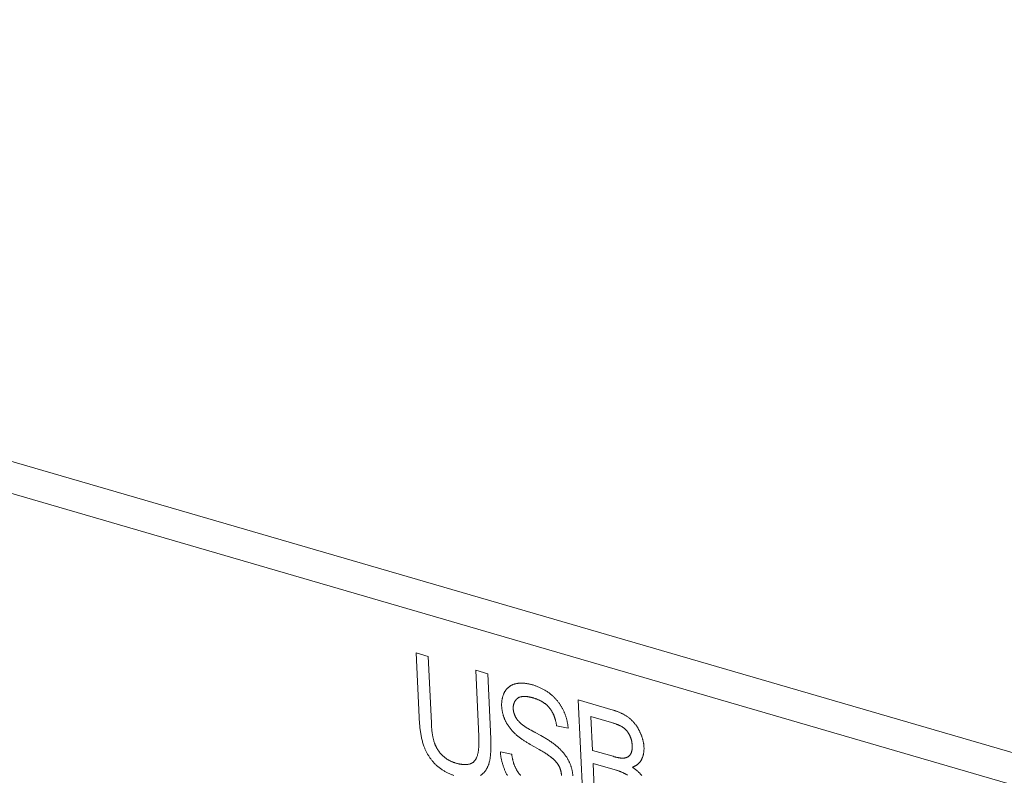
# Model space of a CAD drawing. Header units: millimetres. Extents: x 3925 to 5043, y -86 to 778.
# Tile 67 of 256: x 4513.39 to 4517.52, y 134.05 to 137.22. Entities that reach past the tile are written whole.
import ezdxf

# ---------------------------------------------------------------- set-up
doc = ezdxf.new("R2010")
doc.units = ezdxf.units.MM
doc.header["$LTSCALE"] = 46.255
doc.layers.add('H30K-IO-LABEDXF_CONTINUOUS_LINE', color=7, linetype='CONTINUOUS')
doc.layers.add('H30K-REAR-CODXF_CONTINUOUS_LINE', color=7, linetype='CONTINUOUS')

msp = doc.modelspace()

# ---------------------------------------------------------------- linework, layer by layer
at = {"layer": 'H30K-IO-LABEDXF_CONTINUOUS_LINE', "color": 7, "linetype": 'Continuous', "lineweight": 0}
for p, q in [((4515.0652, 134.2962), (4515.0528, 134.5656)), ((4515.0528, 134.5656), (4515.1035, 134.5509)), ((4515.1035, 134.5509), (4515.1163, 134.2728)), ((4515.3146, 134.2157), (4515.3019, 134.4932)), ((4515.3019, 134.4932), (4515.3526, 134.4784)), ((4515.7528, 133.9018), (4515.7314, 134.3683)), ((4515.0656, 134.288), (4515.0652, 134.2962)), ((4515.1163, 134.2728), (4515.1166, 134.2669)), ((4515.1166, 134.2669), (4515.1169, 134.261)), ((4515.7845, 134.2988), (4515.7911, 134.1574)), ((4515.871, 134.2736), (4515.7845, 134.2988)), ((4515.5337, 134.2417), (4515.5457, 134.2353)), ((4515.5516, 134.2321), (4515.5745, 134.2193)), ((4515.6892, 134.2507), (4515.6408, 134.2603)), ((4515.3149, 134.2101), (4515.3146, 134.2157)), ((4515.5478, 134.1724), (4515.5303, 134.1825)), ((4515.4053, 134.1507), (4515.4526, 134.1421)), ((4515.5677, 134.161), (4515.5478, 134.1724)), ((4515.7936, 134.1027), (4515.801, 133.9418)), ((4515.886, 134.0758), (4515.7936, 134.1027)), ((4515.8823, 134.1309), (4515.8858, 134.1299))]:
    msp.add_line(p, q, dxfattribs=at)
for points in [[(4515.3526, 134.4784), (4515.3651, 134.205), (4515.3653, 134.201), (4515.3654, 134.1969), (4515.3656, 134.1929), (4515.3657, 134.1889), (4515.3657, 134.1848), (4515.3658, 134.1808), (4515.3658, 134.1768), (4515.3658, 134.1728), (4515.3658, 134.1688), (4515.3657, 134.1648), (4515.3656, 134.1608), (4515.3654, 134.1569), (4515.3652, 134.1529), (4515.365, 134.149), (4515.3647, 134.1451), (4515.3644, 134.1413), (4515.364, 134.1375), (4515.3636, 134.1337), (4515.3631, 134.1299), (4515.3626, 134.1261), (4515.362, 134.1224), (4515.3613, 134.1188), (4515.3606, 134.1152), (4515.3598, 134.1116), (4515.359, 134.108), (4515.3581, 134.1045), (4515.3571, 134.1011)], [(4515.4241, 134.4035), (4515.4251, 134.4052), (4515.4262, 134.4069), (4515.4273, 134.4085), (4515.4284, 134.41), (4515.4296, 134.4116), (4515.4308, 134.413), (4515.432, 134.4145), (4515.4333, 134.4159), (4515.4346, 134.4172), (4515.436, 134.4185), (4515.4374, 134.4198), (4515.4388, 134.421), (4515.4402, 134.4222), (4515.4417, 134.4234), (4515.4432, 134.4245), (4515.4447, 134.4255), (4515.4463, 134.4265), (4515.4478, 134.4275), (4515.4494, 134.4284), (4515.451, 134.4293), (4515.4527, 134.4302), (4515.4543, 134.431), (4515.456, 134.4317), (4515.4577, 134.4325), (4515.4594, 134.4331), (4515.4611, 134.4338), (4515.4629, 134.4343), (4515.4646, 134.4349), (4515.4664, 134.4354), (4515.4681, 134.4358), (4515.4699, 134.4363)], [(4515.4699, 134.4363), (4515.4725, 134.4368), (4515.4751, 134.4373), (4515.4778, 134.4377), (4515.4804, 134.438), (4515.4831, 134.4383), (4515.4858, 134.4385), (4515.4885, 134.4387), (4515.4912, 134.4387), (4515.494, 134.4388), (4515.4967, 134.4387), (4515.4995, 134.4387), (4515.5023, 134.4385), (4515.5051, 134.4383), (4515.5079, 134.4381), (4515.5108, 134.4378), (4515.5136, 134.4374), (4515.5164, 134.437), (4515.5193, 134.4365), (4515.5221, 134.436), (4515.525, 134.4354), (4515.5278, 134.4348), (4515.5307, 134.4341), (4515.5335, 134.4334), (4515.5364, 134.4327), (4515.5392, 134.4319)], [(4515.5392, 134.4319), (4515.5422, 134.431), (4515.5451, 134.4301), (4515.5481, 134.4291), (4515.551, 134.4281), (4515.554, 134.427), (4515.5569, 134.426), (4515.5599, 134.4248), (4515.5628, 134.4236), (4515.5658, 134.4224), (4515.5688, 134.4211), (4515.5717, 134.4197), (4515.5747, 134.4184), (4515.5776, 134.4169), (4515.5806, 134.4154), (4515.5835, 134.4139), (4515.5864, 134.4123), (4515.5893, 134.4106), (4515.5922, 134.4089), (4515.5951, 134.4072), (4515.598, 134.4054), (4515.6008, 134.4035), (4515.6037, 134.4016), (4515.6065, 134.3996), (4515.6093, 134.3976), (4515.6121, 134.3955), (4515.6149, 134.3933)], [(4515.4107, 134.3422), (4515.4107, 134.3446), (4515.4106, 134.3469), (4515.4106, 134.3493), (4515.4106, 134.3516), (4515.4107, 134.354), (4515.4109, 134.3563), (4515.411, 134.3586), (4515.4112, 134.3609), (4515.4115, 134.3632), (4515.4117, 134.3655), (4515.4121, 134.3677), (4515.4124, 134.3699), (4515.4128, 134.3721), (4515.4133, 134.3743), (4515.4138, 134.3765), (4515.4143, 134.3786), (4515.4148, 134.3807), (4515.4154, 134.3828), (4515.416, 134.3848), (4515.4167, 134.3868), (4515.4174, 134.3888), (4515.4181, 134.3908), (4515.4189, 134.3927), (4515.4197, 134.3946), (4515.4205, 134.3965), (4515.4214, 134.3983), (4515.4223, 134.4001), (4515.4232, 134.4018), (4515.4241, 134.4035)], [(4515.6149, 134.3933), (4515.6168, 134.3918), (4515.6188, 134.3902), (4515.6207, 134.3886), (4515.6226, 134.3869), (4515.6246, 134.3852), (4515.6265, 134.3834), (4515.6283, 134.3816), (4515.6302, 134.3798), (4515.6321, 134.3779), (4515.6339, 134.376), (4515.6358, 134.3741), (4515.6376, 134.3721), (4515.6394, 134.3701), (4515.6411, 134.3681), (4515.6429, 134.3661), (4515.6446, 134.364), (4515.6463, 134.3619), (4515.648, 134.3597), (4515.6496, 134.3575), (4515.6513, 134.3553), (4515.6529, 134.3531), (4515.6544, 134.3509), (4515.656, 134.3486), (4515.6575, 134.3463), (4515.6589, 134.344), (4515.6604, 134.3416), (4515.6618, 134.3393), (4515.6631, 134.3369), (4515.6645, 134.3345), (4515.6658, 134.3321), (4515.667, 134.3296)], [(4515.4778, 134.3755), (4515.4769, 134.3748), (4515.4761, 134.3742), (4515.4752, 134.3734), (4515.4744, 134.3727), (4515.4736, 134.3719), (4515.4728, 134.3711), (4515.472, 134.3703), (4515.4713, 134.3694), (4515.4705, 134.3685), (4515.4698, 134.3676), (4515.4691, 134.3667), (4515.4684, 134.3657), (4515.4677, 134.3647), (4515.4671, 134.3637), (4515.4664, 134.3627), (4515.4658, 134.3616), (4515.4652, 134.3605), (4515.4647, 134.3594), (4515.4641, 134.3582), (4515.4636, 134.3571), (4515.4631, 134.3559), (4515.4627, 134.3547), (4515.4622, 134.3535), (4515.4618, 134.3523), (4515.4614, 134.351), (4515.461, 134.3498), (4515.4607, 134.3485), (4515.4604, 134.3472), (4515.4601, 134.3459), (4515.4599, 134.3445), (4515.4597, 134.3432), (4515.4595, 134.3419), (4515.4593, 134.3405), (4515.4592, 134.3391), (4515.4591, 134.3377), (4515.4591, 134.3363), (4515.459, 134.3349), (4515.459, 134.3335), (4515.4591, 134.3321)], [(4515.5437, 134.3766), (4515.542, 134.3771), (4515.5403, 134.3775), (4515.5385, 134.378), (4515.5368, 134.3785), (4515.535, 134.3789), (4515.5332, 134.3794), (4515.5315, 134.3798), (4515.5297, 134.3802), (4515.5279, 134.3806), (4515.5261, 134.3809), (4515.5244, 134.3813), (4515.5226, 134.3816), (4515.5208, 134.3819), (4515.519, 134.3822), (4515.5173, 134.3824), (4515.5155, 134.3826), (4515.5138, 134.3828), (4515.512, 134.383), (4515.5103, 134.3831), (4515.5086, 134.3832), (4515.5069, 134.3832), (4515.5051, 134.3832), (4515.5035, 134.3832), (4515.5018, 134.3831), (4515.5001, 134.383), (4515.4985, 134.3829), (4515.4969, 134.3827), (4515.4952, 134.3824), (4515.4937, 134.3821), (4515.4921, 134.3818), (4515.4905, 134.3814), (4515.489, 134.381), (4515.4875, 134.3805), (4515.4861, 134.3799), (4515.4846, 134.3794), (4515.4832, 134.3787), (4515.4818, 134.378), (4515.4804, 134.3772), (4515.4791, 134.3764), (4515.4778, 134.3755)], [(4515.6114, 134.3346), (4515.6099, 134.3364), (4515.6084, 134.3381), (4515.6069, 134.3397), (4515.6054, 134.3414), (4515.6039, 134.3429), (4515.6023, 134.3445), (4515.6007, 134.346), (4515.5991, 134.3475), (4515.5974, 134.3489), (4515.5958, 134.3503), (4515.5941, 134.3516), (4515.5924, 134.353), (4515.5907, 134.3542), (4515.5889, 134.3555), (4515.5872, 134.3567), (4515.5854, 134.3579), (4515.5837, 134.359), (4515.5819, 134.3601), (4515.5801, 134.3612), (4515.5783, 134.3622), (4515.5765, 134.3632), (4515.5747, 134.3642), (4515.5729, 134.3652), (4515.571, 134.3661), (4515.5692, 134.367), (4515.5674, 134.3678), (4515.5655, 134.3686), (4515.5637, 134.3694), (4515.5619, 134.3702), (4515.56, 134.371), (4515.5582, 134.3717), (4515.5564, 134.3724), (4515.5545, 134.3731), (4515.5527, 134.3737), (4515.5509, 134.3743), (4515.5491, 134.3749), (4515.5473, 134.3755), (4515.5455, 134.376), (4515.5437, 134.3766)], [(4515.7314, 134.3683), (4515.8771, 134.3259), (4515.8794, 134.3252), (4515.8818, 134.3244), (4515.8842, 134.3236), (4515.8866, 134.3229), (4515.889, 134.3221), (4515.8914, 134.3212), (4515.8938, 134.3203), (4515.8963, 134.3195), (4515.8987, 134.3185), (4515.9011, 134.3176), (4515.9035, 134.3166), (4515.9059, 134.3156), (4515.9083, 134.3145), (4515.9107, 134.3134), (4515.9131, 134.3123), (4515.9154, 134.3111), (4515.9178, 134.3099), (4515.9202, 134.3087), (4515.9226, 134.3074), (4515.9249, 134.3061), (4515.9273, 134.3047), (4515.9296, 134.3033), (4515.9319, 134.3018), (4515.9342, 134.3003), (4515.9365, 134.2988), (4515.9388, 134.2972), (4515.9411, 134.2955), (4515.9433, 134.2938), (4515.9456, 134.292)], [(4515.4268, 134.2802), (4515.4259, 134.2822), (4515.4249, 134.2843), (4515.424, 134.2863), (4515.4231, 134.2884), (4515.4222, 134.2905), (4515.4214, 134.2926), (4515.4206, 134.2948), (4515.4198, 134.2969), (4515.4191, 134.299), (4515.4184, 134.3012), (4515.4177, 134.3034), (4515.417, 134.3055), (4515.4164, 134.3077), (4515.4158, 134.3099), (4515.4153, 134.3121), (4515.4147, 134.3142), (4515.4142, 134.3164), (4515.4138, 134.3186), (4515.4133, 134.3208), (4515.4129, 134.323), (4515.4126, 134.3251), (4515.4122, 134.3273), (4515.4119, 134.3294), (4515.4116, 134.3316), (4515.4114, 134.3337), (4515.4112, 134.3359), (4515.411, 134.338), (4515.4109, 134.3401), (4515.4107, 134.3422)], [(4515.4591, 134.3321), (4515.4592, 134.3308), (4515.4593, 134.3295), (4515.4594, 134.3283), (4515.4595, 134.327), (4515.4597, 134.3257), (4515.4599, 134.3243), (4515.4601, 134.323), (4515.4604, 134.3217), (4515.4607, 134.3204), (4515.461, 134.319), (4515.4613, 134.3177), (4515.4616, 134.3164), (4515.462, 134.315), (4515.4624, 134.3137), (4515.4628, 134.3124), (4515.4632, 134.311), (4515.4637, 134.3097), (4515.4641, 134.3084), (4515.4646, 134.307), (4515.4651, 134.3057), (4515.4657, 134.3044), (4515.4662, 134.3031), (4515.4668, 134.3018), (4515.4674, 134.3005), (4515.468, 134.2993), (4515.4686, 134.298), (4515.4693, 134.2968), (4515.4699, 134.2956), (4515.4706, 134.2943), (4515.4713, 134.2931), (4515.472, 134.292), (4515.4728, 134.2908), (4515.4735, 134.2897), (4515.4743, 134.2886), (4515.4751, 134.2875), (4515.4759, 134.2864)], [(4515.6408, 134.2603), (4515.6406, 134.2623), (4515.6403, 134.2643), (4515.6399, 134.2663), (4515.6396, 134.2683), (4515.6392, 134.2704), (4515.6388, 134.2724), (4515.6384, 134.2745), (4515.6379, 134.2765), (4515.6374, 134.2786), (4515.6369, 134.2807), (4515.6363, 134.2828), (4515.6358, 134.2849), (4515.6352, 134.2869), (4515.6345, 134.289), (4515.6339, 134.2911), (4515.6332, 134.2931), (4515.6325, 134.2952), (4515.6318, 134.2973), (4515.631, 134.2993), (4515.6302, 134.3013), (4515.6294, 134.3034), (4515.6286, 134.3054), (4515.6277, 134.3074), (4515.6268, 134.3093), (4515.6259, 134.3113), (4515.6249, 134.3133), (4515.6239, 134.3152), (4515.6229, 134.3171), (4515.6219, 134.319), (4515.6208, 134.3208), (4515.6197, 134.3226), (4515.6186, 134.3244), (4515.6175, 134.3262), (4515.6163, 134.328), (4515.6151, 134.3297), (4515.6139, 134.3314), (4515.6126, 134.333), (4515.6114, 134.3346)], [(4515.667, 134.3296), (4515.6683, 134.3271), (4515.6695, 134.3245), (4515.6708, 134.3218), (4515.6719, 134.3192), (4515.6731, 134.3165), (4515.6742, 134.3139), (4515.6752, 134.3112), (4515.6763, 134.3085), (4515.6773, 134.3057), (4515.6782, 134.303), (4515.6791, 134.3003), (4515.68, 134.2975), (4515.6808, 134.2947), (4515.6817, 134.292), (4515.6824, 134.2892), (4515.6832, 134.2864), (4515.6839, 134.2836), (4515.6845, 134.2809), (4515.6851, 134.2781), (4515.6857, 134.2753), (4515.6862, 134.2725), (4515.6867, 134.2698), (4515.6872, 134.267), (4515.6876, 134.2643), (4515.688, 134.2615), (4515.6884, 134.2588), (4515.6887, 134.2561), (4515.6889, 134.2534), (4515.6892, 134.2507)], [(4515.0851, 134.1751), (4515.0837, 134.1792), (4515.0824, 134.1834), (4515.0811, 134.1875), (4515.0799, 134.1917), (4515.0787, 134.1959), (4515.0776, 134.2001), (4515.0766, 134.2043), (4515.0756, 134.2085), (4515.0747, 134.2127), (4515.0738, 134.2169), (4515.073, 134.2211), (4515.0723, 134.2253), (4515.0716, 134.2295), (4515.0709, 134.2338), (4515.0703, 134.238), (4515.0697, 134.2422), (4515.0691, 134.2464), (4515.0686, 134.2506), (4515.0682, 134.2548), (4515.0678, 134.259), (4515.0674, 134.2632), (4515.067, 134.2673), (4515.0667, 134.2715), (4515.0664, 134.2757), (4515.0661, 134.2798), (4515.0658, 134.2839), (4515.0656, 134.288)], [(4515.4695, 134.2248), (4515.4678, 134.2263), (4515.4662, 134.2278), (4515.4646, 134.2294), (4515.463, 134.231), (4515.4613, 134.2326), (4515.4597, 134.2342), (4515.4582, 134.2359), (4515.4566, 134.2376), (4515.455, 134.2393), (4515.4535, 134.241), (4515.4519, 134.2428), (4515.4504, 134.2446), (4515.4489, 134.2464), (4515.4474, 134.2482), (4515.4459, 134.2501), (4515.4445, 134.2519), (4515.443, 134.2538), (4515.4416, 134.2557), (4515.4403, 134.2577), (4515.4389, 134.2596), (4515.4376, 134.2616), (4515.4362, 134.2636), (4515.435, 134.2656), (4515.4337, 134.2676), (4515.4325, 134.2697), (4515.4313, 134.2718), (4515.4301, 134.2738), (4515.429, 134.2759), (4515.4279, 134.2781), (4515.4268, 134.2802)], [(4515.4759, 134.2864), (4515.4774, 134.2844), (4515.479, 134.2824), (4515.4806, 134.2805), (4515.4823, 134.2786), (4515.4839, 134.2768), (4515.4856, 134.2751), (4515.4874, 134.2734), (4515.4891, 134.2717), (4515.4909, 134.27), (4515.4927, 134.2685), (4515.4945, 134.2669), (4515.4963, 134.2654), (4515.4982, 134.2639), (4515.5001, 134.2625), (4515.502, 134.2611), (4515.5039, 134.2597), (4515.5058, 134.2583), (4515.5077, 134.257), (4515.5097, 134.2557), (4515.5116, 134.2544), (4515.5136, 134.2532), (4515.5156, 134.252), (4515.5176, 134.2508), (4515.5196, 134.2496), (4515.5216, 134.2484), (4515.5236, 134.2473), (4515.5256, 134.2462), (4515.5276, 134.245), (4515.5296, 134.2439), (4515.5337, 134.2417)], [(4515.9193, 134.2532), (4515.9173, 134.2544), (4515.9154, 134.2557), (4515.9134, 134.2568), (4515.9114, 134.258), (4515.9094, 134.259), (4515.9074, 134.2601), (4515.9054, 134.2611), (4515.9034, 134.262), (4515.9014, 134.263), (4515.8994, 134.2638), (4515.8974, 134.2647), (4515.8954, 134.2655), (4515.8934, 134.2663), (4515.8913, 134.2671), (4515.8893, 134.2678), (4515.8873, 134.2685), (4515.8852, 134.2692), (4515.8832, 134.2699), (4515.8812, 134.2706), (4515.8791, 134.2712), (4515.8771, 134.2718), (4515.8751, 134.2724), (4515.871, 134.2736)], [(4515.9456, 134.292), (4515.9473, 134.2906), (4515.9491, 134.2891), (4515.9508, 134.2875), (4515.9525, 134.286), (4515.9543, 134.2843), (4515.956, 134.2827), (4515.9577, 134.281), (4515.9593, 134.2793), (4515.961, 134.2775), (4515.9626, 134.2757), (4515.9642, 134.2738), (4515.9658, 134.272), (4515.9674, 134.2701), (4515.969, 134.2681), (4515.9705, 134.2662), (4515.972, 134.2642), (4515.9735, 134.2622), (4515.9749, 134.2601), (4515.9764, 134.2581), (4515.9778, 134.256), (4515.9791, 134.2539), (4515.9805, 134.2517), (4515.9818, 134.2496), (4515.9831, 134.2474), (4515.9843, 134.2452), (4515.9855, 134.243), (4515.9867, 134.2408), (4515.9878, 134.2386), (4515.9889, 134.2364)], [(4515.1169, 134.261), (4515.1171, 134.2581), (4515.1173, 134.2551), (4515.1176, 134.2521), (4515.1178, 134.2491), (4515.1181, 134.2461), (4515.1184, 134.2432), (4515.1187, 134.2402), (4515.119, 134.2372), (4515.1194, 134.2342), (4515.1198, 134.2312), (4515.1202, 134.2282), (4515.1206, 134.2252), (4515.1211, 134.2222), (4515.1217, 134.2192), (4515.1222, 134.2162), (4515.1228, 134.2132), (4515.1235, 134.2102), (4515.1241, 134.2072), (4515.1249, 134.2042), (4515.1256, 134.2012), (4515.1265, 134.1983), (4515.1273, 134.1953), (4515.1282, 134.1923), (4515.1292, 134.1893)], [(4515.5303, 134.1825), (4515.5247, 134.1858), (4515.5218, 134.1875), (4515.519, 134.1891), (4515.5161, 134.1909), (4515.5133, 134.1926), (4515.5105, 134.1943), (4515.5077, 134.1961), (4515.5049, 134.1979), (4515.5021, 134.1998), (4515.4993, 134.2016), (4515.4965, 134.2035), (4515.4937, 134.2054), (4515.491, 134.2074), (4515.4882, 134.2094), (4515.4855, 134.2115), (4515.4828, 134.2136), (4515.4801, 134.2157), (4515.4774, 134.2179), (4515.4747, 134.2202), (4515.4721, 134.2225), (4515.4695, 134.2248)], [(4515.5457, 134.2353), (4515.5497, 134.2332), (4515.5516, 134.2321)], [(4515.9464, 134.2213), (4515.9459, 134.2225), (4515.9453, 134.2236), (4515.9446, 134.2248), (4515.944, 134.2259), (4515.9433, 134.2271), (4515.9426, 134.2282), (4515.9419, 134.2294), (4515.9412, 134.2305), (4515.9405, 134.2316), (4515.9397, 134.2327), (4515.939, 134.2338), (4515.9382, 134.2348), (4515.9374, 134.2359), (4515.9366, 134.2369), (4515.9357, 134.238), (4515.9349, 134.239), (4515.9341, 134.24), (4515.9332, 134.2409), (4515.9323, 134.2419), (4515.9314, 134.2428), (4515.9305, 134.2438), (4515.9296, 134.2447), (4515.9287, 134.2456), (4515.9278, 134.2464), (4515.9269, 134.2473), (4515.926, 134.2481), (4515.925, 134.2489), (4515.9241, 134.2497), (4515.9231, 134.2504), (4515.9222, 134.2511), (4515.9212, 134.2518), (4515.9202, 134.2525), (4515.9193, 134.2532)], [(4515.9889, 134.2364), (4515.99, 134.2342), (4515.991, 134.232), (4515.992, 134.2298), (4515.9929, 134.2276), (4515.9939, 134.2253), (4515.9948, 134.2231), (4515.9956, 134.2208), (4515.9965, 134.2186), (4515.9973, 134.2163), (4515.9981, 134.214), (4515.9989, 134.2117), (4515.9996, 134.2094), (4516.0003, 134.2071), (4516.001, 134.2048), (4516.0016, 134.2024), (4516.0022, 134.2001), (4516.0028, 134.1978), (4516.0033, 134.1955), (4516.0038, 134.1932), (4516.0043, 134.1909), (4516.0047, 134.1886), (4516.0051, 134.1863), (4516.0055, 134.184), (4516.0058, 134.1817), (4516.0061, 134.1794), (4516.0063, 134.1771), (4516.0065, 134.1749), (4516.0067, 134.1726), (4516.0068, 134.1704)], [(4515.1292, 134.1893), (4515.1299, 134.1874), (4515.1306, 134.1855), (4515.1313, 134.1835), (4515.1321, 134.1816), (4515.1329, 134.1797), (4515.1337, 134.1778), (4515.1346, 134.1759), (4515.1355, 134.174), (4515.1364, 134.1721), (4515.1374, 134.1702), (4515.1384, 134.1684), (4515.1394, 134.1665), (4515.1404, 134.1647), (4515.1415, 134.1629), (4515.1426, 134.1611), (4515.1437, 134.1593), (4515.1448, 134.1575), (4515.146, 134.1558), (4515.1472, 134.1541), (4515.1484, 134.1524), (4515.1496, 134.1507), (4515.1509, 134.1491), (4515.1522, 134.1475), (4515.1534, 134.1459), (4515.1548, 134.1443), (4515.1561, 134.1428), (4515.1574, 134.1413), (4515.1588, 134.1399), (4515.1601, 134.1385), (4515.1615, 134.1371), (4515.1629, 134.1357)], [(4515.2962, 134.112), (4515.2976, 134.1135), (4515.2989, 134.1152), (4515.3002, 134.1169), (4515.3014, 134.1187), (4515.3025, 134.1206), (4515.3036, 134.1225), (4515.3046, 134.1245), (4515.3056, 134.1265), (4515.3065, 134.1286), (4515.3073, 134.1308), (4515.3081, 134.133), (4515.3089, 134.1352), (4515.3095, 134.1375), (4515.3102, 134.1399), (4515.3108, 134.1422), (4515.3114, 134.1447), (4515.3119, 134.1471), (4515.3123, 134.1497), (4515.3128, 134.1522), (4515.3131, 134.1548), (4515.3135, 134.1574), (4515.3138, 134.16), (4515.3141, 134.1627), (4515.3143, 134.1654), (4515.3145, 134.1681), (4515.3147, 134.1708), (4515.3149, 134.1736), (4515.315, 134.1763), (4515.3151, 134.1791), (4515.3152, 134.1819), (4515.3152, 134.1847), (4515.3153, 134.1875), (4515.3153, 134.1904), (4515.3152, 134.1932), (4515.3152, 134.196), (4515.3152, 134.1988), (4515.3151, 134.2017), (4515.315, 134.2045), (4515.3149, 134.2101)], [(4515.5745, 134.2193), (4515.5815, 134.2154), (4515.585, 134.2134), (4515.5885, 134.2113), (4515.5919, 134.2093), (4515.5954, 134.2072), (4515.5989, 134.2051), (4515.6023, 134.203), (4515.6058, 134.2009), (4515.6092, 134.1986), (4515.6126, 134.1964), (4515.616, 134.1941), (4515.6194, 134.1918), (4515.6228, 134.1894), (4515.6262, 134.187), (4515.6296, 134.1845), (4515.6329, 134.1819), (4515.6362, 134.1793), (4515.6395, 134.1767)], [(4515.9575, 134.1777), (4515.9574, 134.1791), (4515.9573, 134.1805), (4515.9572, 134.182), (4515.9571, 134.1834), (4515.9569, 134.1849), (4515.9568, 134.1863), (4515.9566, 134.1878), (4515.9563, 134.1893), (4515.9561, 134.1907), (4515.9559, 134.1922), (4515.9556, 134.1937), (4515.9553, 134.1952), (4515.955, 134.1967), (4515.9546, 134.1981), (4515.9543, 134.1996), (4515.9539, 134.2011), (4515.9535, 134.2026), (4515.9531, 134.2041), (4515.9526, 134.2055), (4515.9522, 134.207), (4515.9517, 134.2085), (4515.9512, 134.2099), (4515.9507, 134.2114), (4515.9501, 134.2128), (4515.9496, 134.2143), (4515.949, 134.2157), (4515.9484, 134.2171), (4515.9478, 134.2185), (4515.9471, 134.2199), (4515.9464, 134.2213)], [(4515.1368, 134.0956), (4515.1347, 134.0975), (4515.1327, 134.0995), (4515.1307, 134.1015), (4515.1287, 134.1036), (4515.1268, 134.1057), (4515.1248, 134.1078), (4515.1229, 134.1101), (4515.121, 134.1123), (4515.1191, 134.1146), (4515.1172, 134.1169), (4515.1154, 134.1193), (4515.1136, 134.1217), (4515.1118, 134.1242), (4515.1101, 134.1266), (4515.1084, 134.1291), (4515.1067, 134.1317), (4515.1051, 134.1342), (4515.1034, 134.1368), (4515.1019, 134.1395), (4515.1003, 134.1421), (4515.0988, 134.1448), (4515.0974, 134.1474), (4515.0959, 134.1502), (4515.0946, 134.1529), (4515.0932, 134.1556), (4515.0919, 134.1584), (4515.0907, 134.1611), (4515.0895, 134.1639), (4515.0883, 134.1667), (4515.0872, 134.1695), (4515.0861, 134.1723), (4515.0851, 134.1751)], [(4515.4302, 134.0609), (4515.4287, 134.0638), (4515.4273, 134.0668), (4515.4259, 134.0698), (4515.4246, 134.0728), (4515.4233, 134.0758), (4515.4221, 134.0788), (4515.4208, 134.0819), (4515.4197, 134.085), (4515.4186, 134.0881), (4515.4175, 134.0912), (4515.4164, 134.0943), (4515.4154, 134.0975), (4515.4145, 134.1006), (4515.4136, 134.1038), (4515.4127, 134.1069), (4515.4119, 134.1101), (4515.4111, 134.1133), (4515.4104, 134.1164), (4515.4097, 134.1196), (4515.4091, 134.1227), (4515.4085, 134.1259), (4515.4079, 134.129), (4515.4074, 134.1322), (4515.407, 134.1353), (4515.4065, 134.1384), (4515.4062, 134.1415), (4515.4059, 134.1446), (4515.4056, 134.1477), (4515.4053, 134.1507)], [(4515.4526, 134.1421), (4515.4529, 134.14), (4515.4532, 134.1379), (4515.4535, 134.1359), (4515.4539, 134.1338), (4515.4542, 134.1317), (4515.4546, 134.1295), (4515.455, 134.1274), (4515.4555, 134.1253), (4515.4559, 134.1232), (4515.4564, 134.1211), (4515.4569, 134.119), (4515.4574, 134.1168), (4515.4579, 134.1147), (4515.4585, 134.1126), (4515.4591, 134.1105), (4515.4597, 134.1084), (4515.4603, 134.1063), (4515.461, 134.1042), (4515.4617, 134.1021), (4515.4624, 134.1), (4515.4631, 134.0979), (4515.4639, 134.0959), (4515.4647, 134.0938), (4515.4655, 134.0918), (4515.4663, 134.0897), (4515.4672, 134.0877), (4515.4681, 134.0857), (4515.469, 134.0837), (4515.47, 134.0817), (4515.471, 134.0797)], [(4515.6136, 134.1318), (4515.6104, 134.1342), (4515.6072, 134.1365), (4515.6039, 134.1387), (4515.6007, 134.1409), (4515.5974, 134.1431), (4515.5941, 134.1452), (4515.5909, 134.1472), (4515.5876, 134.1493), (4515.5843, 134.1513), (4515.581, 134.1533), (4515.5777, 134.1553), (4515.5744, 134.1572), (4515.5677, 134.161)], [(4515.6395, 134.1767), (4515.6413, 134.1751), (4515.6431, 134.1736), (4515.645, 134.172), (4515.6468, 134.1704), (4515.6486, 134.1687), (4515.6504, 134.167), (4515.6522, 134.1653), (4515.654, 134.1636), (4515.6557, 134.1619), (4515.6575, 134.1601), (4515.6592, 134.1583), (4515.661, 134.1565), (4515.6627, 134.1546), (4515.6644, 134.1527), (4515.6661, 134.1508), (4515.6677, 134.1489), (4515.6694, 134.147), (4515.671, 134.145), (4515.6726, 134.143), (4515.6742, 134.141), (4515.6757, 134.1389), (4515.6773, 134.1368), (4515.6788, 134.1347), (4515.6802, 134.1326), (4515.6817, 134.1305), (4515.6831, 134.1283), (4515.6845, 134.1261), (4515.6858, 134.1239), (4515.6871, 134.1217), (4515.6884, 134.1195), (4515.6896, 134.1172), (4515.6909, 134.1149)], [(4515.7911, 134.1574), (4515.8771, 134.1324), (4515.8823, 134.1309)], [(4515.9496, 134.1397), (4515.9502, 134.1406), (4515.9507, 134.1415), (4515.9512, 134.1424), (4515.9517, 134.1434), (4515.9522, 134.1443), (4515.9526, 134.1453), (4515.9531, 134.1463), (4515.9535, 134.1474), (4515.9539, 134.1484), (4515.9542, 134.1495), (4515.9546, 134.1506), (4515.9549, 134.1517), (4515.9552, 134.1528), (4515.9555, 134.154), (4515.9558, 134.1552), (4515.956, 134.1563), (4515.9563, 134.1575), (4515.9565, 134.1587), (4515.9567, 134.1599), (4515.9569, 134.1612), (4515.957, 134.1624), (4515.9571, 134.1636), (4515.9573, 134.1649), (4515.9574, 134.1661), (4515.9574, 134.1674), (4515.9575, 134.1687), (4515.9576, 134.17), (4515.9576, 134.1712), (4515.9576, 134.1725), (4515.9576, 134.1738), (4515.9576, 134.1751), (4515.9576, 134.1764), (4515.9575, 134.1777)], [(4516.0068, 134.1704), (4516.0069, 134.1683), (4516.0069, 134.1663), (4516.0069, 134.1642), (4516.0069, 134.1621), (4516.0068, 134.1601), (4516.0067, 134.158), (4516.0066, 134.156), (4516.0064, 134.154), (4516.0062, 134.152), (4516.0059, 134.15), (4516.0057, 134.148), (4516.0053, 134.1461), (4516.005, 134.1442), (4516.0046, 134.1422), (4516.0042, 134.1404), (4516.0038, 134.1385), (4516.0033, 134.1366), (4516.0028, 134.1348), (4516.0023, 134.133), (4516.0017, 134.1312), (4516.0011, 134.1295), (4516.0005, 134.1277), (4515.9998, 134.126), (4515.9991, 134.1244), (4515.9984, 134.1227), (4515.9977, 134.1211), (4515.9969, 134.1196), (4515.9961, 134.118)], [(4515.1629, 134.1357), (4515.1645, 134.1342), (4515.1662, 134.1327), (4515.1679, 134.1312), (4515.1696, 134.1298), (4515.1713, 134.1284), (4515.173, 134.1271), (4515.1747, 134.1257), (4515.1765, 134.1245), (4515.1782, 134.1232), (4515.18, 134.122), (4515.1818, 134.1208), (4515.1836, 134.1197), (4515.1854, 134.1186), (4515.1872, 134.1175), (4515.189, 134.1164), (4515.1909, 134.1154), (4515.1927, 134.1145), (4515.1945, 134.1135), (4515.1964, 134.1126), (4515.1982, 134.1117), (4515.2001, 134.1109), (4515.2019, 134.1101), (4515.2038, 134.1093), (4515.2056, 134.1086), (4515.2075, 134.1078), (4515.2093, 134.1071), (4515.2112, 134.1065), (4515.213, 134.1059), (4515.2148, 134.1052), (4515.2167, 134.1047), (4515.2185, 134.1041)], [(4515.2185, 134.1041), (4515.2204, 134.1036), (4515.2224, 134.103), (4515.2243, 134.1025), (4515.2263, 134.102), (4515.2283, 134.1015), (4515.2303, 134.1011), (4515.2323, 134.1007), (4515.2343, 134.1002), (4515.2363, 134.0999), (4515.2383, 134.0995), (4515.2403, 134.0992), (4515.2423, 134.0989), (4515.2443, 134.0986), (4515.2463, 134.0984), (4515.2483, 134.0982), (4515.2503, 134.098), (4515.2523, 134.0979), (4515.2542, 134.0978), (4515.2562, 134.0978), (4515.2582, 134.0978), (4515.2601, 134.0978), (4515.262, 134.0979), (4515.2639, 134.098), (4515.2658, 134.0982), (4515.2677, 134.0984), (4515.2695, 134.0987), (4515.2713, 134.099), (4515.2731, 134.0993), (4515.2749, 134.0998), (4515.2766, 134.1002), (4515.2783, 134.1008), (4515.28, 134.1014), (4515.2817, 134.102), (4515.2833, 134.1027), (4515.2849, 134.1035), (4515.2864, 134.1043), (4515.288, 134.1052), (4515.2894, 134.1062), (4515.2909, 134.1072), (4515.2923, 134.1083), (4515.2936, 134.1094), (4515.2949, 134.1107), (4515.2962, 134.112)], [(4515.3571, 134.1011), (4515.3564, 134.0988), (4515.3556, 134.0965), (4515.3548, 134.0942), (4515.3539, 134.092), (4515.353, 134.0899), (4515.352, 134.0877), (4515.351, 134.0856), (4515.3499, 134.0836), (4515.3488, 134.0815), (4515.3476, 134.0796), (4515.3464, 134.0776), (4515.3452, 134.0757), (4515.3439, 134.0739), (4515.3426, 134.0721), (4515.3412, 134.0703), (4515.3398, 134.0686), (4515.3384, 134.0669), (4515.3369, 134.0653), (4515.3354, 134.0637), (4515.3339, 134.0622), (4515.3323, 134.0607), (4515.3307, 134.0592), (4515.3291, 134.0578), (4515.3274, 134.0565), (4515.3257, 134.0552), (4515.324, 134.0539), (4515.3223, 134.0527)], [(4515.6493, 134.0943), (4515.6484, 134.0957), (4515.6476, 134.0971), (4515.6468, 134.0984), (4515.6459, 134.0997), (4515.645, 134.101), (4515.6441, 134.1023), (4515.6431, 134.1036), (4515.6422, 134.1048), (4515.6412, 134.106), (4515.6402, 134.1072), (4515.6392, 134.1084), (4515.6382, 134.1096), (4515.6372, 134.1108), (4515.6361, 134.1119), (4515.6351, 134.1131), (4515.634, 134.1142), (4515.6329, 134.1153), (4515.6318, 134.1164), (4515.6307, 134.1174), (4515.6296, 134.1185), (4515.6285, 134.1195), (4515.6274, 134.1206), (4515.6263, 134.1216), (4515.6251, 134.1226), (4515.624, 134.1236), (4515.6228, 134.1245), (4515.6217, 134.1255), (4515.6205, 134.1264), (4515.6194, 134.1274), (4515.6182, 134.1283), (4515.6171, 134.1292), (4515.6159, 134.1301), (4515.6147, 134.1309), (4515.6136, 134.1318)], [(4515.6909, 134.1149), (4515.692, 134.1127), (4515.6931, 134.1104), (4515.6941, 134.1082), (4515.6951, 134.1059), (4515.6961, 134.1036), (4515.6971, 134.1013), (4515.698, 134.0989), (4515.6989, 134.0966), (4515.6998, 134.0942), (4515.7006, 134.0918), (4515.7014, 134.0895), (4515.7021, 134.0871), (4515.7028, 134.0847), (4515.7035, 134.0823), (4515.7042, 134.0799), (4515.7048, 134.0775), (4515.7054, 134.075), (4515.7059, 134.0726), (4515.7064, 134.0702), (4515.7069, 134.0678), (4515.7073, 134.0654), (4515.7078, 134.063), (4515.7081, 134.0606), (4515.7085, 134.0582), (4515.7088, 134.0559), (4515.709, 134.0535), (4515.7093, 134.0511)], [(4515.8858, 134.1299), (4515.8876, 134.1294), (4515.8893, 134.129), (4515.891, 134.1285), (4515.8928, 134.1281), (4515.8945, 134.1277), (4515.8963, 134.1273), (4515.898, 134.1269), (4515.8997, 134.1265), (4515.9014, 134.1262), (4515.9032, 134.1259), (4515.9049, 134.1256), (4515.9066, 134.1254), (4515.9083, 134.1252), (4515.91, 134.125), (4515.9117, 134.1248), (4515.9133, 134.1247), (4515.915, 134.1247), (4515.9167, 134.1246), (4515.9183, 134.1246), (4515.92, 134.1247), (4515.9216, 134.1248)], [(4515.9216, 134.1248), (4515.9226, 134.1249), (4515.9235, 134.125), (4515.9245, 134.1251), (4515.9254, 134.1253), (4515.9264, 134.1254), (4515.9273, 134.1256), (4515.9283, 134.1258), (4515.9292, 134.126), (4515.9302, 134.1263), (4515.9311, 134.1265), (4515.932, 134.1268), (4515.9329, 134.1271), (4515.9338, 134.1275), (4515.9347, 134.1278), (4515.9356, 134.1282), (4515.9365, 134.1286), (4515.9373, 134.129), (4515.9382, 134.1295), (4515.939, 134.1299), (4515.9398, 134.1304), (4515.9406, 134.1309), (4515.9414, 134.1315), (4515.9422, 134.132), (4515.943, 134.1326), (4515.9437, 134.1332), (4515.9445, 134.1338), (4515.9452, 134.1345), (4515.9459, 134.1351), (4515.9465, 134.1358), (4515.9472, 134.1366), (4515.9478, 134.1373), (4515.9484, 134.1381), (4515.949, 134.1389), (4515.9496, 134.1397)], [(4515.9961, 134.118), (4515.9953, 134.1165), (4515.9944, 134.115), (4515.9935, 134.1136), (4515.9926, 134.1122), (4515.9916, 134.1108), (4515.9906, 134.1095), (4515.9896, 134.1082), (4515.9885, 134.1069), (4515.9875, 134.1057), (4515.9863, 134.1045), (4515.9852, 134.1033), (4515.984, 134.1022), (4515.9828, 134.1011), (4515.9816, 134.1), (4515.9804, 134.099), (4515.9791, 134.098), (4515.9778, 134.097), (4515.9765, 134.0961), (4515.9752, 134.0952), (4515.9738, 134.0943), (4515.9725, 134.0935), (4515.9711, 134.0927), (4515.9697, 134.0919), (4515.9683, 134.0912), (4515.9669, 134.0905), (4515.9654, 134.0898), (4515.964, 134.0892), (4515.9625, 134.0886), (4515.961, 134.088), (4515.9596, 134.0875), (4515.9581, 134.087)], [(4515.2108, 134.0521), (4515.2079, 134.0532), (4515.205, 134.0543), (4515.202, 134.0554), (4515.1991, 134.0566), (4515.1961, 134.0578), (4515.1932, 134.0591), (4515.1903, 134.0604), (4515.1873, 134.0618), (4515.1844, 134.0632), (4515.1815, 134.0646), (4515.1786, 134.0661), (4515.1757, 134.0677), (4515.1728, 134.0693), (4515.1699, 134.071), (4515.167, 134.0727), (4515.1642, 134.0745), (4515.1613, 134.0763), (4515.1585, 134.0782), (4515.1557, 134.0802), (4515.1529, 134.0822), (4515.1502, 134.0842), (4515.1475, 134.0864), (4515.1447, 134.0886), (4515.1421, 134.0908), (4515.1394, 134.0932), (4515.1368, 134.0956)], [(4515.4348, 134.0523), (4515.4332, 134.0551), (4515.4317, 134.058), (4515.4302, 134.0609)], [(4515.471, 134.0797), (4515.4719, 134.078), (4515.4729, 134.0762), (4515.4739, 134.0745), (4515.4749, 134.0727), (4515.476, 134.071), (4515.477, 134.0693), (4515.4781, 134.0676), (4515.4793, 134.066), (4515.4804, 134.0644), (4515.4816, 134.0627), (4515.4828, 134.0611), (4515.484, 134.0595), (4515.4852, 134.058), (4515.4865, 134.0564), (4515.4877, 134.0549), (4515.489, 134.0534), (4515.4903, 134.0519)], [(4515.6614, 134.0531), (4515.6613, 134.0544), (4515.6612, 134.0557), (4515.6611, 134.057), (4515.661, 134.0584), (4515.6608, 134.0597), (4515.6606, 134.061), (4515.6604, 134.0624), (4515.6602, 134.0638), (4515.66, 134.0651), (4515.6597, 134.0665), (4515.6594, 134.0679), (4515.6591, 134.0692), (4515.6587, 134.0706), (4515.6584, 134.072), (4515.658, 134.0733), (4515.6576, 134.0747), (4515.6572, 134.0761), (4515.6567, 134.0774), (4515.6563, 134.0788), (4515.6558, 134.0801), (4515.6553, 134.0815), (4515.6548, 134.0828), (4515.6543, 134.0841), (4515.6537, 134.0855), (4515.6531, 134.0868), (4515.6525, 134.0881), (4515.6519, 134.0893), (4515.6513, 134.0906), (4515.6506, 134.0919), (4515.6499, 134.0931), (4515.6493, 134.0943)], [(4515.9382, 134.0529), (4515.9362, 134.0542), (4515.9343, 134.0555), (4515.9323, 134.0567), (4515.9303, 134.0579), (4515.9283, 134.059), (4515.9264, 134.0601), (4515.9244, 134.0611), (4515.9224, 134.0622), (4515.9204, 134.0631), (4515.9184, 134.0641), (4515.9163, 134.065), (4515.9143, 134.0659), (4515.9123, 134.0667), (4515.9103, 134.0676), (4515.9083, 134.0684), (4515.9062, 134.0691), (4515.9042, 134.0699), (4515.9022, 134.0706), (4515.9002, 134.0713), (4515.8981, 134.072), (4515.8961, 134.0727), (4515.8941, 134.0733), (4515.892, 134.074), (4515.89, 134.0746), (4515.886, 134.0758)], [(4515.9581, 134.087), (4515.96, 134.0858), (4515.9618, 134.0845), (4515.9637, 134.0832), (4515.9656, 134.0819), (4515.9675, 134.0805), (4515.9693, 134.0791), (4515.9712, 134.0777), (4515.973, 134.0762), (4515.9749, 134.0747), (4515.9767, 134.0731), (4515.9785, 134.0716), (4515.9803, 134.0699), (4515.9821, 134.0683), (4515.9839, 134.0666), (4515.9857, 134.0649), (4515.9874, 134.0632), (4515.9891, 134.0614), (4515.9909, 134.0596), (4515.9925, 134.0577), (4515.9942, 134.0559), (4515.9959, 134.054), (4515.9975, 134.052)], [(4515.6615, 134.0517), (4515.6614, 134.0531)]]:
    msp.add_lwpolyline(points, dxfattribs=at)
at = {"layer": 'H30K-REAR-CODXF_CONTINUOUS_LINE', "color": 7, "linetype": 'Continuous', "lineweight": 0}
for p, q in [((4506.9998, 137.2163), (4587.8336, 113.7049)), ((4507.0932, 137.0549), (4587.927, 113.5436))]:
    msp.add_line(p, q, dxfattribs=at)

doc.saveas('drawing.dxf')
